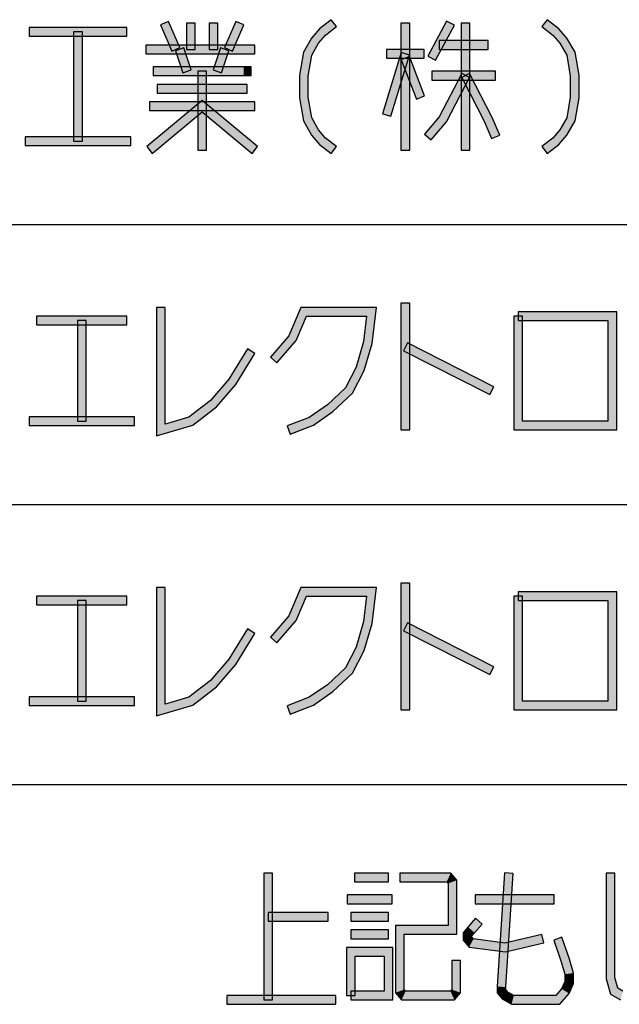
# Model space of a CAD drawing. Header units: millimetres. Extents: x 78 to 816, y 67 to 540.
# Tile 16 of 46: x 451 to 478, y 99 to 144. Entities that reach past the tile are written whole.
import ezdxf

# ---------------------------------------------------------------- set-up
doc = ezdxf.new("R2010")
doc.units = ezdxf.units.MM
doc.header["$LTSCALE"] = 0.319334
doc.layers.add('ALL_NOTE', color=7, linetype='Continuous')

msp = doc.modelspace()

# ---------------------------------------------------------------- hatches: boundary and pattern name
at = {"layer": 'ALL_NOTE', "linetype": 'Continuous', "lineweight": 25}
h = msp.add_hatch(color=2, dxfattribs=at)
h.dxf.hatch_style = 1
h.paths.add_polyline_path([(455.619, 143.671), (451.147, 143.671), (451.147, 144.071), (455.619, 144.071)])
h = msp.add_hatch(color=2, dxfattribs=at)
h.dxf.hatch_style = 1
h.paths.add_polyline_path([(457.672, 142.992), (457.156, 144.192), (457.523, 144.35), (458.039, 143.15)])
h = msp.add_hatch(color=2, dxfattribs=at)
h.dxf.hatch_style = 1
h.paths.add_polyline_path([(458.343, 143.071), (458.343, 144.271), (458.743, 144.271), (458.743, 143.071)])
h = msp.add_hatch(color=2, dxfattribs=at)
h.dxf.hatch_style = 1
h.paths.add_polyline_path([(459.375, 143.071), (459.375, 144.271), (459.775, 144.271), (459.775, 143.071)])
h = msp.add_hatch(color=2, dxfattribs=at)
h.dxf.hatch_style = 1
h.paths.add_polyline_path([(460.08, 143.15), (460.596, 144.35), (460.963, 144.192), (460.447, 142.992)])
h = msp.add_hatch(color=2, dxfattribs=at)
h.dxf.hatch_style = 1
h.paths.add_polyline_path([(464.425, 144.017), (464.957, 144.429), (465.202, 144.113), (464.702, 143.725)])
h = msp.add_hatch(color=2, dxfattribs=at)
h.dxf.hatch_style = 1
h.paths.add_polyline_path([(468.147, 138.471), (468.147, 144.271), (468.547, 144.271), (468.547, 138.471)])
h = msp.add_hatch(color=2, dxfattribs=at)
h.dxf.hatch_style = 1
h.paths.add_polyline_path([(469.375, 142.766), (470.235, 144.366), (470.588, 144.176), (469.728, 142.576)])
h = msp.add_hatch(color=2, dxfattribs=at)
h.dxf.hatch_style = 1
h.paths.add_polyline_path([(470.899, 138.471), (470.899, 144.271), (471.299, 144.271), (471.299, 138.471)])
h = msp.add_hatch(color=2, dxfattribs=at)
h.dxf.hatch_style = 1
h.paths.add_polyline_path([(475.089, 143.725), (474.589, 144.113), (474.834, 144.429), (475.366, 144.017)])
h = msp.add_hatch(color=2, dxfattribs=at)
h.dxf.hatch_style = 1
h.paths.add_polyline_path([(453.183, 138.871), (453.183, 143.871), (453.583, 143.871), (453.583, 138.871)])
h = msp.add_hatch(color=2, dxfattribs=at)
h.dxf.hatch_style = 1
h.paths.add_polyline_path([(464.055, 143.587), (464.425, 144.017), (464.702, 143.725), (464.383, 143.355)])
h = msp.add_hatch(color=2, dxfattribs=at)
h.dxf.hatch_style = 1
h.paths.add_polyline_path([(475.407, 143.355), (475.089, 143.725), (475.366, 144.017), (475.735, 143.587)])
h = msp.add_hatch(color=2, dxfattribs=at)
h.dxf.hatch_style = 1
h.paths.add_polyline_path([(461.467, 142.871), (456.479, 142.871), (456.479, 143.271), (461.467, 143.271)])
h = msp.add_hatch(color=2, dxfattribs=at)
h.dxf.hatch_style = 1
h.paths.add_polyline_path([(463.684, 142.94), (464.055, 143.587), (464.383, 143.355), (464.066, 142.802)])
h = msp.add_hatch(color=2, dxfattribs=at)
h.dxf.hatch_style = 1
h.paths.add_polyline_path([(472.131, 143.071), (469.895, 143.071), (469.895, 143.471), (472.131, 143.471)])
h = msp.add_hatch(color=2, dxfattribs=at)
h.dxf.hatch_style = 1
h.paths.add_polyline_path([(475.724, 142.802), (475.407, 143.355), (475.735, 143.587), (476.106, 142.94)])
h = msp.add_hatch(color=2, dxfattribs=at)
h.dxf.hatch_style = 1
h.paths.add_polyline_path([(458.182, 142.006), (457.838, 143.006), (458.217, 143.136), (458.561, 142.136)])
h = msp.add_hatch(color=2, dxfattribs=at)
h.dxf.hatch_style = 1
h.paths.add_polyline_path([(459.558, 142.136), (459.902, 143.136), (460.281, 143.006), (459.936, 142.006)])
h = msp.add_hatch(color=2, dxfattribs=at)
h.dxf.hatch_style = 1
h.paths.add_polyline_path([(463.503, 141.888), (463.684, 142.94), (464.066, 142.802), (463.903, 141.854)])
h = msp.add_hatch(color=2, dxfattribs=at)
h.dxf.hatch_style = 1
h.paths.add_polyline_path([(467.296, 140.13), (468.156, 142.93), (468.539, 142.812), (467.679, 140.012)])
h = msp.add_hatch(color=2, dxfattribs=at)
h.dxf.hatch_style = 1
h.paths.add_polyline_path([(469.207, 142.671), (467.487, 142.671), (467.487, 143.071), (469.207, 143.071)])
h = msp.add_hatch(color=2, dxfattribs=at)
h.dxf.hatch_style = 1
h.paths.add_polyline_path([(468.849, 140.799), (468.161, 142.599), (468.534, 142.742), (469.222, 140.942)])
h = msp.add_hatch(color=2, dxfattribs=at)
h.dxf.hatch_style = 1
h.paths.add_polyline_path([(475.887, 141.854), (475.724, 142.802), (476.106, 142.94), (476.287, 141.888)])
h = msp.add_hatch(color=2, dxfattribs=at)
h.dxf.hatch_style = 1
h.paths.add_polyline_path([(460.951, 141.871), (456.823, 141.871), (456.823, 142.271), (460.951, 142.271)])
h = msp.add_hatch(color=2, dxfattribs=at)
h.dxf.hatch_style = 1
h.paths.add_polyline_path([(461.123, 141.871), (460.951, 141.871), (460.951, 142.271), (461.123, 142.271)])
h = msp.add_hatch(color=2, dxfattribs=at)
h.dxf.hatch_style = 1
h.paths.add_polyline_path([(461.295, 141.871), (461.123, 141.871), (461.123, 142.271), (461.295, 142.271)])
h = msp.add_hatch(color=2, dxfattribs=at)
h.dxf.hatch_style = 1
h.paths.add_polyline_path([(458.859, 138.471), (458.859, 142.071), (459.259, 142.071), (459.259, 138.471)])
h = msp.add_hatch(color=2, dxfattribs=at)
h.dxf.hatch_style = 1
h.paths.add_polyline_path([(463.503, 140.854), (463.503, 141.888), (463.903, 141.854), (463.903, 140.888)])
h = msp.add_hatch(color=2, dxfattribs=at)
h.dxf.hatch_style = 1
h.paths.add_polyline_path([(472.475, 141.671), (469.551, 141.671), (469.551, 142.071), (472.475, 142.071)])
h = msp.add_hatch(color=2, dxfattribs=at)
h.dxf.hatch_style = 1
h.paths.add_polyline_path([(469.9, 139.983), (470.922, 141.963), (471.277, 141.779), (470.234, 139.758)])
h = msp.add_hatch(color=2, dxfattribs=at)
h.dxf.hatch_style = 1
h.paths.add_polyline_path([(471.95, 139.785), (470.922, 141.779), (471.277, 141.963), (472.312, 139.956)])
h = msp.add_hatch(color=2, dxfattribs=at)
h.dxf.hatch_style = 1
h.paths.add_polyline_path([(475.887, 140.888), (475.887, 141.854), (476.287, 141.888), (476.287, 140.854)])
h = msp.add_hatch(color=2, dxfattribs=at)
h.dxf.hatch_style = 1
h.paths.add_polyline_path([(461.123, 141.071), (456.995, 141.071), (456.995, 141.471), (461.123, 141.471)])
h = msp.add_hatch(color=2, dxfattribs=at)
h.dxf.hatch_style = 1
h.paths.add_polyline_path([(459.059, 140.211), (456.779, 138.317), (456.524, 138.625), (459.059, 140.731)])
h = msp.add_hatch(color=2, dxfattribs=at)
h.dxf.hatch_style = 1
h.paths.add_polyline_path([(461.467, 140.271), (456.651, 140.271), (456.651, 140.671), (461.467, 140.671)])
h = msp.add_hatch(color=2, dxfattribs=at)
h.dxf.hatch_style = 1
h.paths.add_polyline_path([(461.34, 138.317), (459.059, 140.211), (459.059, 140.731), (461.595, 138.625)])
h = msp.add_hatch(color=2, dxfattribs=at)
h.dxf.hatch_style = 1
h.paths.add_polyline_path([(463.684, 139.802), (463.503, 140.854), (463.903, 140.888), (464.066, 139.94)])
h = msp.add_hatch(color=2, dxfattribs=at)
h.dxf.hatch_style = 1
h.paths.add_polyline_path([(475.724, 139.94), (475.887, 140.888), (476.287, 140.854), (476.106, 139.802)])
h = msp.add_hatch(color=2, dxfattribs=at)
h.dxf.hatch_style = 1
h.paths.add_polyline_path([(464.055, 139.155), (463.684, 139.802), (464.066, 139.94), (464.383, 139.387)])
h = msp.add_hatch(color=2, dxfattribs=at)
h.dxf.hatch_style = 1
h.paths.add_polyline_path([(469.228, 139.201), (469.9, 139.983), (470.234, 139.758), (469.531, 138.94)])
h = msp.add_hatch(color=2, dxfattribs=at)
h.dxf.hatch_style = 1
h.paths.add_polyline_path([(472.292, 138.992), (471.95, 139.785), (472.312, 139.956), (472.659, 139.15)])
h = msp.add_hatch(color=2, dxfattribs=at)
h.dxf.hatch_style = 1
h.paths.add_polyline_path([(475.407, 139.387), (475.724, 139.94), (476.106, 139.802), (475.735, 139.155)])
h = msp.add_hatch(color=2, dxfattribs=at)
h.dxf.hatch_style = 1
h.paths.add_polyline_path([(464.425, 138.725), (464.055, 139.155), (464.383, 139.387), (464.702, 139.017)])
h = msp.add_hatch(color=2, dxfattribs=at)
h.dxf.hatch_style = 1
h.paths.add_polyline_path([(475.089, 139.017), (475.407, 139.387), (475.735, 139.155), (475.366, 138.725)])
h = msp.add_hatch(color=2, dxfattribs=at)
h.dxf.hatch_style = 1
h.paths.add_polyline_path([(455.791, 138.671), (450.975, 138.671), (450.975, 139.071), (455.791, 139.071)])
h = msp.add_hatch(color=2, dxfattribs=at)
h.dxf.hatch_style = 1
h.paths.add_polyline_path([(464.957, 138.313), (464.425, 138.725), (464.702, 139.017), (465.202, 138.629)])
h = msp.add_hatch(color=2, dxfattribs=at)
h.dxf.hatch_style = 1
h.paths.add_polyline_path([(474.589, 138.629), (475.089, 139.017), (475.366, 138.725), (474.834, 138.313)])
h = msp.add_hatch(color=2, dxfattribs=at)
h.dxf.hatch_style = 1
h.paths.add_polyline_path([(468.147, 125.671), (468.147, 131.471), (468.547, 131.471), (468.547, 125.671)])
h = msp.add_hatch(color=2, dxfattribs=at)
h.dxf.hatch_style = 1
h.paths.add_polyline_path([(456.967, 125.404), (456.967, 131.271), (457.367, 131.271), (457.367, 125.937)])
h = msp.add_hatch(color=2, dxfattribs=at)
h.dxf.hatch_style = 1
h.paths.add_polyline_path([(463.835, 130.871), (463.359, 129.764), (463.016, 129.978), (463.572, 131.271)])
h = msp.add_hatch(color=2, dxfattribs=at)
h.dxf.hatch_style = 1
h.paths.add_polyline_path([(466.573, 130.871), (463.835, 130.871), (463.572, 131.271), (467.025, 131.271)])
h = msp.add_hatch(color=2, dxfattribs=at)
h.dxf.hatch_style = 1
h.paths.add_polyline_path([(466.431, 129.711), (466.573, 130.871), (467.025, 131.271), (466.824, 129.631)])
h = msp.add_hatch(color=2, dxfattribs=at)
h.dxf.hatch_style = 1
h.paths.add_polyline_path([(473.507, 131.071), (478.007, 131.071), (477.607, 130.671), (473.507, 130.671)])
h = msp.add_hatch(color=2, dxfattribs=at)
h.dxf.hatch_style = 1
h.paths.add_polyline_path([(478.007, 131.071), (478.007, 125.671), (477.607, 126.071), (477.607, 130.671)])
h = msp.add_hatch(color=2, dxfattribs=at)
h.dxf.hatch_style = 1
h.paths.add_polyline_path([(455.619, 130.471), (451.491, 130.471), (451.491, 130.871), (455.619, 130.871)])
h = msp.add_hatch(color=2, dxfattribs=at)
h.dxf.hatch_style = 1
h.paths.add_polyline_path([(453.355, 126.071), (453.355, 130.671), (453.755, 130.671), (453.755, 126.071)])
h = msp.add_hatch(color=2, dxfattribs=at)
h.dxf.hatch_style = 1
h.paths.add_polyline_path([(473.307, 125.671), (473.307, 130.871), (473.707, 130.871), (473.707, 126.071)])
h = msp.add_hatch(color=2, dxfattribs=at)
h.dxf.hatch_style = 1
h.paths.add_polyline_path([(463.359, 129.764), (462.479, 128.74), (462.176, 129.001), (463.016, 129.978)])
h = msp.add_hatch(color=2, dxfattribs=at)
h.dxf.hatch_style = 1
h.paths.add_polyline_path([(466.097, 128.545), (466.431, 129.711), (466.824, 129.631), (466.47, 128.397)])
h = msp.add_hatch(color=2, dxfattribs=at)
h.dxf.hatch_style = 1
h.paths.add_polyline_path([(472.213, 127.292), (468.257, 129.292), (468.438, 129.649), (472.394, 127.649)])
h = msp.add_hatch(color=2, dxfattribs=at)
h.dxf.hatch_style = 1
h.paths.add_polyline_path([(461.466, 129.166), (460.597, 127.753), (460.273, 127.989), (461.125, 129.376)])
h = msp.add_hatch(color=2, dxfattribs=at)
h.dxf.hatch_style = 1
h.paths.add_polyline_path([(465.606, 127.594), (466.097, 128.545), (466.47, 128.397), (465.929, 127.348)])
h = msp.add_hatch(color=2, dxfattribs=at)
h.dxf.hatch_style = 1
h.paths.add_polyline_path([(460.597, 127.753), (459.714, 126.725), (459.437, 127.017), (460.273, 127.989)])
h = msp.add_hatch(color=2, dxfattribs=at)
h.dxf.hatch_style = 1
h.paths.add_polyline_path([(464.781, 126.827), (465.606, 127.594), (465.929, 127.348), (465.033, 126.515)])
h = msp.add_hatch(color=2, dxfattribs=at)
h.dxf.hatch_style = 1
h.paths.add_polyline_path([(459.714, 126.725), (458.636, 125.889), (458.451, 126.252), (459.437, 127.017)])
h = msp.add_hatch(color=2, dxfattribs=at)
h.dxf.hatch_style = 1
h.paths.add_polyline_path([(463.953, 126.249), (464.781, 126.827), (465.033, 126.515), (464.142, 125.893)])
h = msp.add_hatch(color=2, dxfattribs=at)
h.dxf.hatch_style = 1
h.paths.add_polyline_path([(455.963, 125.871), (451.147, 125.871), (451.147, 126.271), (455.963, 126.271)])
h = msp.add_hatch(color=2, dxfattribs=at)
h.dxf.hatch_style = 1
h.paths.add_polyline_path([(458.636, 125.889), (456.967, 125.404), (457.367, 125.937), (458.451, 126.252)])
h = msp.add_hatch(color=2, dxfattribs=at)
h.dxf.hatch_style = 1
h.paths.add_polyline_path([(462.943, 125.857), (463.953, 126.249), (464.142, 125.893), (463.088, 125.484)])
h = msp.add_hatch(color=2, dxfattribs=at)
h.dxf.hatch_style = 1
h.paths.add_polyline_path([(478.007, 125.671), (473.307, 125.671), (473.707, 126.071), (477.607, 126.071)])
h = msp.add_hatch(color=2, dxfattribs=at)
h.dxf.hatch_style = 1
h.paths.add_polyline_path([(456.967, 112.604), (456.967, 118.471), (457.367, 118.471), (457.367, 113.137)])
h = msp.add_hatch(color=2, dxfattribs=at)
h.dxf.hatch_style = 1
h.paths.add_polyline_path([(463.835, 118.071), (463.359, 116.964), (463.016, 117.178), (463.572, 118.471)])
h = msp.add_hatch(color=2, dxfattribs=at)
h.dxf.hatch_style = 1
h.paths.add_polyline_path([(466.573, 118.071), (463.835, 118.071), (463.572, 118.471), (467.025, 118.471)])
h = msp.add_hatch(color=2, dxfattribs=at)
h.dxf.hatch_style = 1
h.paths.add_polyline_path([(466.431, 116.911), (466.573, 118.071), (467.025, 118.471), (466.824, 116.831)])
h = msp.add_hatch(color=2, dxfattribs=at)
h.dxf.hatch_style = 1
h.paths.add_polyline_path([(468.147, 112.871), (468.147, 118.671), (468.547, 118.671), (468.547, 112.871)])
h = msp.add_hatch(color=2, dxfattribs=at)
h.dxf.hatch_style = 1
h.paths.add_polyline_path([(455.619, 117.671), (451.491, 117.671), (451.491, 118.071), (455.619, 118.071)])
h = msp.add_hatch(color=2, dxfattribs=at)
h.dxf.hatch_style = 1
h.paths.add_polyline_path([(473.307, 112.871), (473.307, 118.071), (473.707, 118.071), (473.707, 113.271)])
h = msp.add_hatch(color=2, dxfattribs=at)
h.dxf.hatch_style = 1
h.paths.add_polyline_path([(473.507, 118.271), (478.007, 118.271), (477.607, 117.871), (473.507, 117.871)])
h = msp.add_hatch(color=2, dxfattribs=at)
h.dxf.hatch_style = 1
h.paths.add_polyline_path([(478.007, 118.271), (478.007, 112.871), (477.607, 113.271), (477.607, 117.871)])
h = msp.add_hatch(color=2, dxfattribs=at)
h.dxf.hatch_style = 1
h.paths.add_polyline_path([(453.355, 113.271), (453.355, 117.871), (453.755, 117.871), (453.755, 113.271)])
h = msp.add_hatch(color=2, dxfattribs=at)
h.dxf.hatch_style = 1
h.paths.add_polyline_path([(463.359, 116.964), (462.479, 115.94), (462.176, 116.201), (463.016, 117.178)])
h = msp.add_hatch(color=2, dxfattribs=at)
h.dxf.hatch_style = 1
h.paths.add_polyline_path([(466.097, 115.745), (466.431, 116.911), (466.824, 116.831), (466.47, 115.597)])
h = msp.add_hatch(color=2, dxfattribs=at)
h.dxf.hatch_style = 1
h.paths.add_polyline_path([(472.213, 114.492), (468.257, 116.492), (468.438, 116.849), (472.394, 114.849)])
h = msp.add_hatch(color=2, dxfattribs=at)
h.dxf.hatch_style = 1
h.paths.add_polyline_path([(461.466, 116.366), (460.597, 114.953), (460.273, 115.189), (461.125, 116.576)])
h = msp.add_hatch(color=2, dxfattribs=at)
h.dxf.hatch_style = 1
h.paths.add_polyline_path([(465.606, 114.794), (466.097, 115.745), (466.47, 115.597), (465.929, 114.548)])
h = msp.add_hatch(color=2, dxfattribs=at)
h.dxf.hatch_style = 1
h.paths.add_polyline_path([(460.597, 114.953), (459.714, 113.925), (459.437, 114.217), (460.273, 115.189)])
h = msp.add_hatch(color=2, dxfattribs=at)
h.dxf.hatch_style = 1
h.paths.add_polyline_path([(464.781, 114.027), (465.606, 114.794), (465.929, 114.548), (465.033, 113.715)])
h = msp.add_hatch(color=2, dxfattribs=at)
h.dxf.hatch_style = 1
h.paths.add_polyline_path([(459.714, 113.925), (458.636, 113.089), (458.451, 113.452), (459.437, 114.217)])
h = msp.add_hatch(color=2, dxfattribs=at)
h.dxf.hatch_style = 1
h.paths.add_polyline_path([(463.953, 113.449), (464.781, 114.027), (465.033, 113.715), (464.142, 113.093)])
h = msp.add_hatch(color=2, dxfattribs=at)
h.dxf.hatch_style = 1
h.paths.add_polyline_path([(455.963, 113.071), (451.147, 113.071), (451.147, 113.471), (455.963, 113.471)])
h = msp.add_hatch(color=2, dxfattribs=at)
h.dxf.hatch_style = 1
h.paths.add_polyline_path([(458.636, 113.089), (456.967, 112.604), (457.367, 113.137), (458.451, 113.452)])
h = msp.add_hatch(color=2, dxfattribs=at)
h.dxf.hatch_style = 1
h.paths.add_polyline_path([(462.943, 113.057), (463.953, 113.449), (464.142, 113.093), (463.088, 112.684)])
h = msp.add_hatch(color=2, dxfattribs=at)
h.dxf.hatch_style = 1
h.paths.add_polyline_path([(478.007, 112.871), (473.307, 112.871), (473.707, 113.271), (477.607, 113.271)])
h = msp.add_hatch(color=2, dxfattribs=at)
h.dxf.hatch_style = 1
h.paths.add_polyline_path([(462.273, 105.414), (462.273, 99.614), (461.873, 99.614), (461.873, 105.414)])
h = msp.add_hatch(color=2, dxfattribs=at)
h.dxf.hatch_style = 1
h.paths.add_polyline_path([(467.577, 105.014), (466.029, 105.014), (466.029, 105.414), (467.577, 105.414)])
h = msp.add_hatch(color=2, dxfattribs=at)
h.dxf.hatch_style = 1
h.paths.add_polyline_path([(470.237, 105.014), (468.093, 105.014), (468.093, 105.414), (470.421, 105.414)])
h = msp.add_hatch(color=2, dxfattribs=at)
h.dxf.hatch_style = 1
h.paths.add_polyline_path([(470.301, 104.94), (470.237, 105.014), (470.421, 105.414), (470.701, 105.088)])
h = msp.add_hatch(color=2, dxfattribs=at)
h.dxf.hatch_style = 1
h.paths.add_polyline_path([(472.537, 100.221), (472.882, 105.428), (473.281, 105.401), (472.937, 100.208)])
h = msp.add_hatch(color=2, dxfattribs=at)
h.dxf.hatch_style = 1
h.paths.add_polyline_path([(477.525, 100.586), (477.525, 105.414), (477.925, 105.414), (477.925, 100.642)])
h = msp.add_hatch(color=2, dxfattribs=at)
h.dxf.hatch_style = 1
h.paths.add_polyline_path([(470.301, 103.014), (470.301, 104.94), (470.701, 105.088), (470.701, 102.614)])
h = msp.add_hatch(color=2, dxfattribs=at)
h.dxf.hatch_style = 1
h.paths.add_polyline_path([(467.749, 104.014), (465.685, 104.014), (465.685, 104.414), (467.749, 104.414)])
h = msp.add_hatch(color=2, dxfattribs=at)
h.dxf.hatch_style = 1
h.paths.add_polyline_path([(475.145, 104.014), (471.533, 104.014), (471.533, 104.414), (475.145, 104.414)])
h = msp.add_hatch(color=2, dxfattribs=at)
h.dxf.hatch_style = 1
h.paths.add_polyline_path([(464.825, 103.214), (462.073, 103.214), (462.073, 103.614), (464.825, 103.614)])
h = msp.add_hatch(color=2, dxfattribs=at)
h.dxf.hatch_style = 1
h.paths.add_polyline_path([(467.577, 103.214), (465.857, 103.214), (465.857, 103.614), (467.577, 103.614)])
h = msp.add_hatch(color=2, dxfattribs=at)
h.dxf.hatch_style = 1
h.paths.add_polyline_path([(471.21, 102.945), (471.554, 103.345), (471.857, 103.084), (471.513, 102.684)])
h = msp.add_hatch(color=2, dxfattribs=at)
h.dxf.hatch_style = 1
h.paths.add_polyline_path([(467.577, 102.414), (465.857, 102.414), (465.857, 102.814), (467.577, 102.814)])
h = msp.add_hatch(color=2, dxfattribs=at)
h.dxf.hatch_style = 1
h.paths.add_polyline_path([(467.893, 103.014), (470.301, 103.014), (470.701, 102.614), (468.293, 102.614)])
h = msp.add_hatch(color=2, dxfattribs=at)
h.dxf.hatch_style = 1
h.paths.add_polyline_path([(467.893, 99.94), (467.893, 103.014), (468.293, 102.614), (468.293, 100.088)])
h = msp.add_hatch(color=2, dxfattribs=at)
h.dxf.hatch_style = 1
h.paths.add_polyline_path([(470.989, 102.688), (471.21, 102.945), (471.513, 102.684), (471.389, 102.54)])
h = msp.add_hatch(color=2, dxfattribs=at)
h.dxf.hatch_style = 1
h.paths.add_polyline_path([(470.989, 102.34), (470.989, 102.688), (471.389, 102.54), (471.389, 102.488)])
h = msp.add_hatch(color=2, dxfattribs=at)
h.dxf.hatch_style = 1
h.paths.add_polyline_path([(471.26, 102.026), (470.989, 102.34), (471.389, 102.488), (471.463, 102.403)])
h = msp.add_hatch(color=2, dxfattribs=at)
h.dxf.hatch_style = 1
h.paths.add_polyline_path([(472.919, 101.811), (471.26, 102.026), (471.463, 102.403), (472.899, 102.217)])
h = msp.add_hatch(color=2, dxfattribs=at)
h.dxf.hatch_style = 1
h.paths.add_polyline_path([(474.674, 102.219), (472.919, 101.811), (472.899, 102.217), (474.584, 102.609)])
h = msp.add_hatch(color=2, dxfattribs=at)
h.dxf.hatch_style = 1
h.paths.add_polyline_path([(475.506, 102.479), (475.852, 101.474), (475.47, 101.354), (475.128, 102.349)])
h = msp.add_hatch(color=2, dxfattribs=at)
h.dxf.hatch_style = 1
h.paths.add_polyline_path([(465.657, 102.014), (467.777, 102.014), (467.377, 101.614), (466.057, 101.614)])
h = msp.add_hatch(color=2, dxfattribs=at)
h.dxf.hatch_style = 1
h.paths.add_polyline_path([(465.657, 99.814), (465.657, 102.014), (466.057, 101.614), (466.057, 99.814)])
h = msp.add_hatch(color=2, dxfattribs=at)
h.dxf.hatch_style = 1
h.paths.add_polyline_path([(467.777, 102.014), (467.777, 99.614), (467.377, 100.014), (467.377, 101.614)])
h = msp.add_hatch(color=2, dxfattribs=at)
h.dxf.hatch_style = 1
h.paths.add_polyline_path([(470.873, 101.414), (470.873, 99.94), (470.473, 100.088), (470.473, 101.414)])
h = msp.add_hatch(color=2, dxfattribs=at)
h.dxf.hatch_style = 1
h.paths.add_polyline_path([(475.852, 101.474), (476.033, 100.842), (475.633, 100.786), (475.47, 101.354)])
h = msp.add_hatch(color=2, dxfattribs=at)
h.dxf.hatch_style = 1
h.paths.add_polyline_path([(476.033, 100.842), (476.033, 100.373), (475.633, 100.455), (475.633, 100.786)])
h = msp.add_hatch(color=2, dxfattribs=at)
h.dxf.hatch_style = 1
h.paths.add_polyline_path([(476.033, 100.373), (475.833, 99.907), (475.49, 100.121), (475.633, 100.455)])
h = msp.add_hatch(color=2, dxfattribs=at)
h.dxf.hatch_style = 1
h.paths.add_polyline_path([(477.727, 99.882), (477.525, 100.586), (477.925, 100.642), (478.067, 100.147)])
h = msp.add_hatch(color=2, dxfattribs=at)
h.dxf.hatch_style = 1
h.paths.add_polyline_path([(467.777, 99.614), (465.857, 99.614), (465.857, 100.014), (467.377, 100.014)])
h = msp.add_hatch(color=2, dxfattribs=at)
h.dxf.hatch_style = 1
h.paths.add_polyline_path([(468.173, 99.614), (467.893, 99.94), (468.293, 100.088), (468.357, 100.014)])
h = msp.add_hatch(color=2, dxfattribs=at)
h.dxf.hatch_style = 1
h.paths.add_polyline_path([(470.593, 99.614), (468.173, 99.614), (468.357, 100.014), (470.409, 100.014)])
h = msp.add_hatch(color=2, dxfattribs=at)
h.dxf.hatch_style = 1
h.paths.add_polyline_path([(470.873, 99.94), (470.593, 99.614), (470.409, 100.014), (470.473, 100.088)])
h = msp.add_hatch(color=2, dxfattribs=at)
h.dxf.hatch_style = 1
h.paths.add_polyline_path([(472.537, 99.94), (472.537, 100.221), (472.937, 100.208), (472.937, 100.088)])
h = msp.add_hatch(color=2, dxfattribs=at)
h.dxf.hatch_style = 1
h.paths.add_polyline_path([(472.78, 99.658), (472.537, 99.94), (472.937, 100.088), (473.039, 99.97)])
h = msp.add_hatch(color=2, dxfattribs=at)
h.dxf.hatch_style = 1
h.paths.add_polyline_path([(473.199, 99.414), (472.78, 99.658), (473.039, 99.97), (473.307, 99.814)])
h = msp.add_hatch(color=2, dxfattribs=at)
h.dxf.hatch_style = 1
h.paths.add_polyline_path([(475.833, 99.907), (475.409, 99.414), (475.225, 99.814), (475.49, 100.121)])
h = msp.add_hatch(color=2, dxfattribs=at)
h.dxf.hatch_style = 1
h.paths.add_polyline_path([(478.187, 99.614), (477.727, 99.882), (478.067, 100.147), (478.295, 100.014)])
h = msp.add_hatch(color=2, dxfattribs=at)
h.dxf.hatch_style = 1
h.paths.add_polyline_path([(465.169, 99.414), (460.181, 99.414), (460.181, 99.814), (465.169, 99.814)])
h = msp.add_hatch(color=2, dxfattribs=at)
h.dxf.hatch_style = 1
h.paths.add_polyline_path([(475.409, 99.414), (473.199, 99.414), (473.307, 99.814), (475.225, 99.814)])

# ---------------------------------------------------------------- linework, layer by layer
at = {"color": 2, "linetype": 'Continuous', "lineweight": 25}
for p, q in [((250.035, 135.071), (556.035, 135.071)), ((250.035, 122.271), (556.035, 122.271)), ((250.035, 109.471), (556.035, 109.471))]:
    msp.add_line(p, q, dxfattribs=at)
at = {"layer": 'ALL_NOTE', "color": 2, "linetype": 'Continuous', "lineweight": 25}
for p, q in [((455.619, 144.071), (451.147, 144.071)), ((451.147, 144.071), (451.147, 143.671)), ((455.619, 143.671), (455.619, 144.071)), ((457.523, 144.35), (457.156, 144.192)), ((457.156, 144.192), (457.672, 142.992)), ((458.039, 143.15), (457.523, 144.35)), ((458.343, 144.271), (458.343, 143.071)), ((458.743, 144.271), (458.343, 144.271)), ((458.743, 143.071), (458.743, 144.271)), ((459.375, 144.271), (459.375, 143.071)), ((459.775, 144.271), (459.375, 144.271)), ((459.775, 143.071), (459.775, 144.271)), ((460.596, 144.35), (460.08, 143.15)), ((460.447, 142.992), (460.963, 144.192)), ((460.963, 144.192), (460.596, 144.35)), ((464.957, 144.429), (464.425, 144.017)), ((464.702, 143.725), (465.202, 144.113)), ((465.202, 144.113), (464.957, 144.429)), ((468.147, 144.271), (468.147, 138.471)), ((468.547, 144.271), (468.147, 144.271)), ((468.547, 138.471), (468.547, 144.271)), ((470.235, 144.366), (469.375, 142.766)), ((469.728, 142.576), (470.588, 144.176)), ((470.588, 144.176), (470.235, 144.366)), ((470.899, 144.271), (470.899, 138.471)), ((471.299, 144.271), (470.899, 144.271)), ((471.299, 138.471), (471.299, 144.271)), ((474.834, 144.429), (474.589, 144.113)), ((474.589, 144.113), (475.089, 143.725)), ((475.366, 144.017), (474.834, 144.429)), ((451.147, 143.671), (455.619, 143.671)), ((453.183, 143.871), (453.183, 138.871)), ((453.583, 143.871), (453.183, 143.871)), ((453.583, 138.871), (453.583, 143.871)), ((464.425, 144.017), (464.055, 143.587)), ((464.383, 143.355), (464.702, 143.725)), ((475.089, 143.725), (475.407, 143.355)), ((475.735, 143.587), (475.366, 144.017)), ((461.467, 143.271), (456.479, 143.271)), ((456.479, 143.271), (456.479, 142.871)), ((457.672, 142.992), (458.039, 143.15)), ((460.08, 143.15), (460.447, 142.992)), ((461.467, 142.871), (461.467, 143.271)), ((464.055, 143.587), (463.684, 142.94)), ((464.066, 142.802), (464.383, 143.355)), ((472.131, 143.471), (469.895, 143.471)), ((469.895, 143.471), (469.895, 143.071)), ((472.131, 143.071), (472.131, 143.471)), ((475.407, 143.355), (475.724, 142.802)), ((476.106, 142.94), (475.735, 143.587)), ((456.479, 142.871), (461.467, 142.871)), ((458.217, 143.136), (457.838, 143.006)), ((457.838, 143.006), (458.182, 142.006)), ((458.561, 142.136), (458.217, 143.136)), ((458.343, 143.071), (458.743, 143.071)), ((459.375, 143.071), (459.775, 143.071)), ((459.902, 143.136), (459.558, 142.136)), ((460.281, 143.006), (459.902, 143.136)), ((459.936, 142.006), (460.281, 143.006)), ((463.684, 142.94), (463.503, 141.888)), ((463.903, 141.854), (464.066, 142.802)), ((468.156, 142.93), (467.296, 140.13)), ((469.207, 143.071), (467.487, 143.071)), ((467.487, 143.071), (467.487, 142.671)), ((467.679, 140.012), (468.539, 142.812)), ((468.539, 142.812), (468.156, 142.93)), ((468.534, 142.742), (468.161, 142.599)), ((469.222, 140.942), (468.534, 142.742)), ((469.207, 142.671), (469.207, 143.071)), ((469.375, 142.766), (469.728, 142.576)), ((469.895, 143.071), (472.131, 143.071)), ((475.724, 142.802), (475.887, 141.854)), ((476.287, 141.888), (476.106, 142.94)), ((460.951, 142.271), (456.823, 142.271)), ((456.823, 142.271), (456.823, 141.871)), ((461.123, 142.271), (460.951, 142.271)), ((461.123, 141.871), (461.123, 142.271)), ((461.295, 142.271), (461.123, 142.271)), ((461.123, 142.271), (461.123, 141.871)), ((461.295, 141.871), (461.295, 142.271)), ((467.487, 142.671), (469.207, 142.671)), ((468.161, 142.599), (468.849, 140.799)), ((456.823, 141.871), (460.951, 141.871)), ((458.182, 142.006), (458.561, 142.136)), ((458.859, 142.071), (458.859, 138.471)), ((459.259, 142.071), (458.859, 142.071)), ((459.259, 138.471), (459.259, 142.071)), ((459.558, 142.136), (459.936, 142.006)), ((460.951, 141.871), (461.123, 141.871)), ((461.123, 141.871), (461.295, 141.871)), ((463.503, 141.888), (463.503, 140.854)), ((463.903, 140.888), (463.903, 141.854)), ((472.475, 142.071), (469.551, 142.071)), ((469.551, 142.071), (469.551, 141.671)), ((470.922, 141.963), (469.9, 139.983)), ((471.277, 141.779), (470.922, 141.963)), ((471.277, 141.963), (470.922, 141.779)), ((472.312, 139.956), (471.277, 141.963)), ((472.475, 141.671), (472.475, 142.071)), ((475.887, 141.854), (475.887, 140.888)), ((476.287, 140.854), (476.287, 141.888)), ((461.123, 141.471), (456.995, 141.471)), ((456.995, 141.471), (456.995, 141.071)), ((461.123, 141.071), (461.123, 141.471)), ((469.551, 141.671), (472.475, 141.671)), ((470.234, 139.758), (471.277, 141.779)), ((470.922, 141.779), (471.95, 139.785)), ((456.995, 141.071), (461.123, 141.071)), ((468.849, 140.799), (469.222, 140.942)), ((459.059, 140.731), (456.524, 138.625)), ((461.467, 140.671), (456.651, 140.671)), ((456.651, 140.671), (456.651, 140.271)), ((461.595, 138.625), (459.059, 140.731)), ((461.467, 140.271), (461.467, 140.671)), ((463.503, 140.854), (463.684, 139.802)), ((464.066, 139.94), (463.903, 140.888)), ((475.887, 140.888), (475.724, 139.94)), ((476.106, 139.802), (476.287, 140.854)), ((456.651, 140.271), (461.467, 140.271)), ((456.779, 138.317), (459.059, 140.211)), ((459.059, 140.211), (461.34, 138.317)), ((467.296, 140.13), (467.679, 140.012)), ((463.684, 139.802), (464.055, 139.155)), ((464.383, 139.387), (464.066, 139.94)), ((469.9, 139.983), (469.228, 139.201)), ((469.531, 138.94), (470.234, 139.758)), ((471.95, 139.785), (472.292, 138.992)), ((472.659, 139.15), (472.312, 139.956)), ((475.724, 139.94), (475.407, 139.387)), ((475.735, 139.155), (476.106, 139.802)), ((464.055, 139.155), (464.425, 138.725)), ((464.702, 139.017), (464.383, 139.387)), ((469.228, 139.201), (469.531, 138.94)), ((472.292, 138.992), (472.659, 139.15)), ((475.407, 139.387), (475.089, 139.017)), ((475.366, 138.725), (475.735, 139.155)), ((455.791, 139.071), (450.975, 139.071)), ((450.975, 139.071), (450.975, 138.671)), ((450.975, 138.671), (455.791, 138.671)), ((453.183, 138.871), (453.583, 138.871)), ((455.791, 138.671), (455.791, 139.071)), ((464.425, 138.725), (464.957, 138.313)), ((465.202, 138.629), (464.702, 139.017)), ((475.089, 139.017), (474.589, 138.629)), ((474.834, 138.313), (475.366, 138.725)), ((456.524, 138.625), (456.779, 138.317)), ((458.859, 138.471), (459.259, 138.471)), ((461.34, 138.317), (461.595, 138.625)), ((464.957, 138.313), (465.202, 138.629)), ((468.147, 138.471), (468.547, 138.471)), ((470.899, 138.471), (471.299, 138.471)), ((474.589, 138.629), (474.834, 138.313)), ((468.147, 131.471), (468.147, 125.671)), ((468.547, 131.471), (468.147, 131.471)), ((468.547, 125.671), (468.547, 131.471)), ((456.967, 131.271), (456.967, 125.404)), ((457.367, 131.271), (456.967, 131.271)), ((457.367, 125.937), (457.367, 131.271)), ((463.572, 131.271), (463.016, 129.978)), ((467.025, 131.271), (463.572, 131.271)), ((466.824, 129.631), (467.025, 131.271)), ((478.007, 131.071), (473.507, 131.071)), ((473.507, 131.071), (473.507, 130.671)), ((478.007, 125.671), (478.007, 131.071)), ((455.619, 130.871), (451.491, 130.871)), ((451.491, 130.871), (451.491, 130.471)), ((453.355, 130.671), (453.355, 126.071)), ((453.755, 130.671), (453.355, 130.671)), ((453.755, 126.071), (453.755, 130.671)), ((455.619, 130.471), (455.619, 130.871)), ((463.359, 129.764), (463.835, 130.871)), ((463.835, 130.871), (466.573, 130.871)), ((466.573, 130.871), (466.431, 129.711)), ((473.307, 130.871), (473.307, 125.671)), ((473.707, 130.871), (473.307, 130.871)), ((473.507, 130.671), (477.607, 130.671)), ((473.707, 126.071), (473.707, 130.871)), ((477.607, 130.671), (477.607, 126.071)), ((451.491, 130.471), (455.619, 130.471)), ((463.016, 129.978), (462.176, 129.001)), ((462.479, 128.74), (463.359, 129.764)), ((466.431, 129.711), (466.097, 128.545)), ((468.438, 129.649), (468.257, 129.292)), ((472.394, 127.649), (468.438, 129.649)), ((461.125, 129.376), (460.273, 127.989)), ((461.466, 129.166), (461.125, 129.376)), ((466.47, 128.397), (466.824, 129.631)), ((468.257, 129.292), (472.213, 127.292)), ((460.597, 127.753), (461.466, 129.166)), ((462.176, 129.001), (462.479, 128.74)), ((466.097, 128.545), (465.606, 127.594)), ((465.929, 127.348), (466.47, 128.397)), ((460.273, 127.989), (459.437, 127.017)), ((459.714, 126.725), (460.597, 127.753)), ((465.606, 127.594), (464.781, 126.827)), ((472.213, 127.292), (472.394, 127.649)), ((459.437, 127.017), (458.451, 126.252)), ((465.033, 126.515), (465.929, 127.348)), ((458.636, 125.889), (459.714, 126.725)), ((464.781, 126.827), (463.953, 126.249)), ((464.142, 125.893), (465.033, 126.515)), ((455.963, 126.271), (451.147, 126.271)), ((451.147, 126.271), (451.147, 125.871)), ((453.355, 126.071), (453.755, 126.071)), ((455.963, 125.871), (455.963, 126.271)), ((458.451, 126.252), (457.367, 125.937)), ((463.953, 126.249), (462.943, 125.857)), ((477.607, 126.071), (473.707, 126.071)), ((451.147, 125.871), (455.963, 125.871)), ((456.967, 125.404), (458.636, 125.889)), ((462.943, 125.857), (463.088, 125.484)), ((463.088, 125.484), (464.142, 125.893)), ((468.147, 125.671), (468.547, 125.671)), ((473.307, 125.671), (478.007, 125.671)), ((456.967, 118.471), (456.967, 112.604)), ((457.367, 118.471), (456.967, 118.471)), ((457.367, 113.137), (457.367, 118.471)), ((463.572, 118.471), (463.016, 117.178)), ((467.025, 118.471), (463.572, 118.471)), ((466.824, 116.831), (467.025, 118.471)), ((468.147, 118.671), (468.147, 112.871)), ((468.547, 118.671), (468.147, 118.671)), ((468.547, 112.871), (468.547, 118.671)), ((455.619, 118.071), (451.491, 118.071)), ((451.491, 118.071), (451.491, 117.671)), ((455.619, 117.671), (455.619, 118.071)), ((463.359, 116.964), (463.835, 118.071)), ((463.835, 118.071), (466.573, 118.071)), ((466.573, 118.071), (466.431, 116.911)), ((473.307, 118.071), (473.307, 112.871)), ((473.707, 118.071), (473.307, 118.071)), ((478.007, 118.271), (473.507, 118.271)), ((473.507, 118.271), (473.507, 117.871)), ((473.707, 113.271), (473.707, 118.071)), ((478.007, 112.871), (478.007, 118.271)), ((451.491, 117.671), (455.619, 117.671)), ((453.355, 117.871), (453.355, 113.271)), ((453.755, 117.871), (453.355, 117.871)), ((453.755, 113.271), (453.755, 117.871)), ((473.507, 117.871), (477.607, 117.871)), ((477.607, 117.871), (477.607, 113.271)), ((463.016, 117.178), (462.176, 116.201)), ((462.479, 115.94), (463.359, 116.964)), ((466.431, 116.911), (466.097, 115.745)), ((466.47, 115.597), (466.824, 116.831)), ((468.438, 116.849), (468.257, 116.492)), ((472.394, 114.849), (468.438, 116.849)), ((461.125, 116.576), (460.273, 115.189)), ((460.597, 114.953), (461.466, 116.366)), ((461.466, 116.366), (461.125, 116.576)), ((462.176, 116.201), (462.479, 115.94)), ((468.257, 116.492), (472.213, 114.492)), ((466.097, 115.745), (465.606, 114.794)), ((465.929, 114.548), (466.47, 115.597)), ((460.273, 115.189), (459.437, 114.217)), ((459.714, 113.925), (460.597, 114.953)), ((465.606, 114.794), (464.781, 114.027)), ((472.213, 114.492), (472.394, 114.849)), ((465.033, 113.715), (465.929, 114.548)), ((459.437, 114.217), (458.451, 113.452)), ((458.636, 113.089), (459.714, 113.925)), ((464.781, 114.027), (463.953, 113.449)), ((455.963, 113.471), (451.147, 113.471)), ((451.147, 113.471), (451.147, 113.071)), ((455.963, 113.071), (455.963, 113.471)), ((458.451, 113.452), (457.367, 113.137)), ((463.953, 113.449), (462.943, 113.057)), ((464.142, 113.093), (465.033, 113.715)), ((451.147, 113.071), (455.963, 113.071)), ((453.355, 113.271), (453.755, 113.271)), ((456.967, 112.604), (458.636, 113.089)), ((462.943, 113.057), (463.088, 112.684)), ((463.088, 112.684), (464.142, 113.093)), ((477.607, 113.271), (473.707, 113.271)), ((468.147, 112.871), (468.547, 112.871)), ((473.307, 112.871), (478.007, 112.871)), ((461.873, 105.414), (461.873, 99.614)), ((462.273, 105.414), (461.873, 105.414)), ((462.273, 99.614), (462.273, 105.414)), ((467.577, 105.414), (466.029, 105.414)), ((466.029, 105.414), (466.029, 105.014)), ((467.577, 105.014), (467.577, 105.414)), ((470.421, 105.414), (468.093, 105.414)), ((468.093, 105.414), (468.093, 105.014)), ((470.701, 105.088), (470.421, 105.414)), ((472.882, 105.428), (472.537, 100.221)), ((473.281, 105.401), (472.882, 105.428)), ((472.937, 100.208), (473.281, 105.401)), ((477.525, 105.414), (477.525, 100.586)), ((477.925, 105.414), (477.525, 105.414)), ((477.925, 100.642), (477.925, 105.414)), ((466.029, 105.014), (467.577, 105.014)), ((468.093, 105.014), (470.237, 105.014)), ((470.237, 105.014), (470.301, 104.94)), ((470.301, 104.94), (470.301, 103.014)), ((470.701, 102.614), (470.701, 105.088)), ((467.749, 104.414), (465.685, 104.414)), ((465.685, 104.414), (465.685, 104.014)), ((465.685, 104.014), (467.749, 104.014)), ((467.749, 104.014), (467.749, 104.414)), ((475.145, 104.414), (471.533, 104.414)), ((471.533, 104.414), (471.533, 104.014)), ((471.533, 104.014), (475.145, 104.014)), ((475.145, 104.014), (475.145, 104.414)), ((464.825, 103.614), (462.073, 103.614)), ((462.073, 103.614), (462.073, 103.214)), ((464.825, 103.214), (464.825, 103.614)), ((467.577, 103.614), (465.857, 103.614)), ((465.857, 103.614), (465.857, 103.214)), ((467.577, 103.214), (467.577, 103.614)), ((462.073, 103.214), (464.825, 103.214)), ((465.857, 103.214), (467.577, 103.214)), ((471.554, 103.345), (471.21, 102.945)), ((471.513, 102.684), (471.857, 103.084)), ((471.857, 103.084), (471.554, 103.345)), ((467.577, 102.814), (465.857, 102.814)), ((465.857, 102.814), (465.857, 102.414)), ((467.577, 102.414), (467.577, 102.814)), ((470.301, 103.014), (467.893, 103.014)), ((467.893, 103.014), (467.893, 99.94)), ((471.21, 102.945), (470.989, 102.688)), ((470.989, 102.688), (470.989, 102.34)), ((471.389, 102.54), (471.513, 102.684)), ((465.857, 102.414), (467.577, 102.414)), ((468.293, 102.614), (470.701, 102.614)), ((468.293, 100.088), (468.293, 102.614)), ((470.989, 102.34), (471.26, 102.026)), ((471.389, 102.488), (471.389, 102.54)), ((471.463, 102.403), (471.389, 102.488)), ((472.899, 102.217), (471.463, 102.403)), ((474.584, 102.609), (472.899, 102.217)), ((472.919, 101.811), (474.674, 102.219)), ((474.674, 102.219), (474.584, 102.609)), ((475.506, 102.479), (475.128, 102.349)), ((475.128, 102.349), (475.47, 101.354)), ((475.852, 101.474), (475.506, 102.479)), ((467.777, 102.014), (465.657, 102.014)), ((465.657, 102.014), (465.657, 99.814)), ((467.777, 99.614), (467.777, 102.014)), ((471.26, 102.026), (472.919, 101.811)), ((466.057, 101.614), (467.377, 101.614)), ((466.057, 99.814), (466.057, 101.614)), ((467.377, 101.614), (467.377, 100.014)), ((470.473, 101.414), (470.473, 100.088)), ((470.873, 101.414), (470.473, 101.414)), ((470.873, 99.94), (470.873, 101.414)), ((475.47, 101.354), (475.633, 100.786)), ((476.033, 100.842), (475.852, 101.474)), ((476.033, 100.373), (476.033, 100.842)), ((475.633, 100.455), (475.49, 100.121)), ((475.633, 100.786), (475.633, 100.455)), ((477.525, 100.586), (477.727, 99.882)), ((478.067, 100.147), (477.925, 100.642)), ((467.377, 100.014), (465.857, 100.014)), ((465.857, 100.014), (465.857, 99.614)), ((467.893, 99.94), (468.173, 99.614)), ((468.357, 100.014), (468.293, 100.088)), ((470.409, 100.014), (468.357, 100.014)), ((470.473, 100.088), (470.409, 100.014)), ((470.593, 99.614), (470.873, 99.94)), ((472.537, 100.221), (472.537, 99.94)), ((472.537, 99.94), (472.78, 99.658)), ((472.937, 100.088), (472.937, 100.208)), ((473.039, 99.97), (472.937, 100.088)), ((473.307, 99.814), (473.039, 99.97)), ((475.49, 100.121), (475.225, 99.814)), ((475.833, 99.907), (476.033, 100.373)), ((478.295, 100.014), (478.067, 100.147)), ((465.169, 99.814), (460.181, 99.814)), ((460.181, 99.814), (460.181, 99.414)), ((461.873, 99.614), (462.273, 99.614)), ((465.169, 99.414), (465.169, 99.814)), ((465.657, 99.814), (466.057, 99.814)), ((465.857, 99.614), (467.777, 99.614)), ((468.173, 99.614), (470.593, 99.614)), ((472.78, 99.658), (473.199, 99.414)), ((475.225, 99.814), (473.307, 99.814)), ((475.409, 99.414), (475.833, 99.907)), ((477.727, 99.882), (478.187, 99.614)), ((460.181, 99.414), (465.169, 99.414)), ((473.199, 99.414), (475.409, 99.414))]:
    msp.add_line(p, q, dxfattribs=at)

doc.saveas('drawing.dxf')
